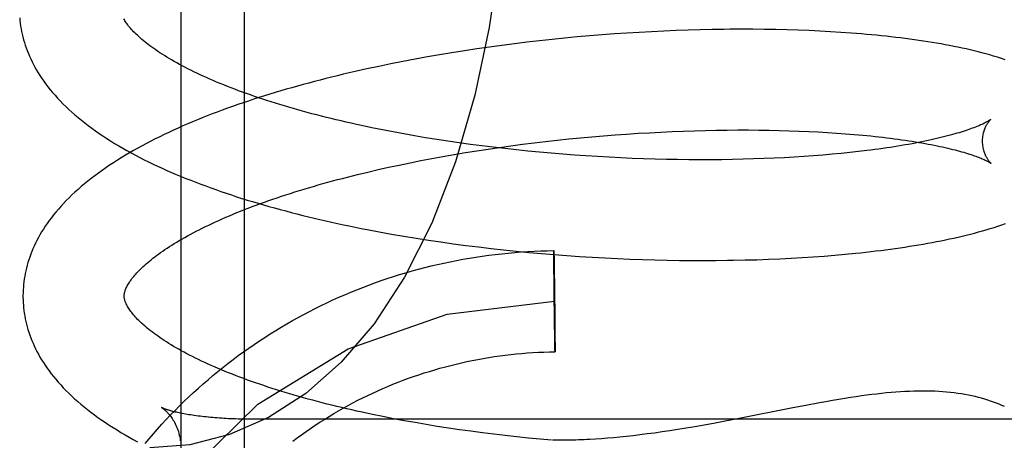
# Model space of a CAD drawing. Header units: inches. Extents: x 0 to 215, y 0 to 139.
# Tile 65 of 111: x 124.7789 to 124.9735, y 51.9182 to 52.0014. Entities that reach past the tile are written whole.
import ezdxf

# ---------------------------------------------------------------- set-up
doc = ezdxf.new("R2010")
doc.units = ezdxf.units.IN
doc.header["$LTSCALE"] = 11.804375
doc.header["$MEASUREMENT"] = 0
doc.linetypes.add('HIDDEN', pattern=[0.2, 0.1, -0.1])
doc.layers.add('DEFAULT_2', color=8, linetype='HIDDEN')

msp = doc.modelspace()

# ---------------------------------------------------------------- linework, layer by layer
at = {"layer": 'DEFAULT_2', "color": 8, "linetype": 'HIDDEN'}
for p, q in [((124.81073, 52.08012), (124.81073, 51.89079)), ((124.82323, 52.07401), (124.82323, 51.9011)), ((124.88657, 51.9977), (124.88409, 51.99745)), ((124.88904, 51.99794), (124.88657, 51.9977)), ((124.89151, 51.99816), (124.88904, 51.99794)), ((124.89398, 51.99836), (124.89151, 51.99816)), ((124.89644, 51.99854), (124.89398, 51.99836)), ((124.89889, 51.99871), (124.89644, 51.99854)), ((124.90133, 51.99886), (124.89889, 51.99871)), ((124.90376, 51.99899), (124.90133, 51.99886)), ((124.90618, 51.99911), (124.90376, 51.99899)), ((124.90859, 51.99921), (124.90618, 51.99911)), ((124.91098, 51.99929), (124.90859, 51.99921)), ((124.91335, 51.99936), (124.91098, 51.99929)), ((124.91571, 51.99941), (124.91335, 51.99936)), ((124.92152, 51.99947), (124.91921, 51.99946)), ((124.9238, 51.99946), (124.92152, 51.99947)), ((124.92606, 51.99944), (124.9238, 51.99946)), ((124.9283, 51.9994), (124.92606, 51.99944)), ((124.93052, 51.99935), (124.9283, 51.9994)), ((124.9327, 51.99928), (124.93052, 51.99935)), ((124.93487, 51.9992), (124.9327, 51.99928)), ((124.937, 51.9991), (124.93487, 51.9992)), ((124.9391, 51.99898), (124.937, 51.9991)), ((124.94117, 51.99885), (124.9391, 51.99898)), ((124.8717, 51.99594), (124.86923, 51.99559)), ((124.87417, 51.99628), (124.8717, 51.99594)), ((124.87665, 51.9966), (124.87417, 51.99628)), ((124.87913, 51.9969), (124.87665, 51.9966)), ((124.88161, 51.99718), (124.87913, 51.9969)), ((124.88409, 51.99745), (124.88161, 51.99718)), ((124.85945, 51.994), (124.85703, 51.99356)), ((124.86188, 51.99442), (124.85945, 51.994)), ((124.86432, 51.99483), (124.86188, 51.99442)), ((124.86677, 51.99521), (124.86432, 51.99483)), ((124.86923, 51.99559), (124.86677, 51.99521)), ((124.84986, 51.99214), (124.8475, 51.99163)), ((124.85224, 51.99263), (124.84986, 51.99214)), ((124.85463, 51.9931), (124.85224, 51.99263)), ((124.85703, 51.99356), (124.85463, 51.9931)), ((124.8475, 51.99163), (124.84516, 51.99111)), ((124.85057, 51.97958), (124.84849, 51.98)), ((124.85267, 51.97918), (124.85057, 51.97958)), ((124.85479, 51.97878), (124.85267, 51.97918)), ((124.85694, 51.9784), (124.85479, 51.97878)), ((124.85911, 51.97804), (124.85694, 51.9784)), ((124.89198, 51.97821), (124.89427, 51.97841)), ((124.89427, 51.97841), (124.89655, 51.97859)), ((124.89655, 51.97859), (124.89882, 51.97875)), ((124.89882, 51.97875), (124.90108, 51.9789)), ((124.90108, 51.9789), (124.90333, 51.97903)), ((124.90333, 51.97903), (124.90557, 51.97915)), ((124.90557, 51.97915), (124.9078, 51.97925)), ((124.9078, 51.97925), (124.91001, 51.97934)), ((124.91001, 51.97934), (124.91221, 51.97941)), ((124.91221, 51.97941), (124.91439, 51.97947)), ((124.91439, 51.97947), (124.91654, 51.97951)), ((124.91654, 51.97951), (124.91868, 51.97954)), ((124.91868, 51.97954), (124.92079, 51.97956)), ((124.92079, 51.97956), (124.92288, 51.97956)), ((124.92288, 51.97956), (124.92494, 51.97954)), ((124.92494, 51.97954), (124.92698, 51.97952)), ((124.92698, 51.97952), (124.92898, 51.97947)), ((124.92898, 51.97947), (124.93096, 51.97942)), ((124.93096, 51.97942), (124.9329, 51.97935)), ((124.9329, 51.97935), (124.93481, 51.97927)), ((124.93481, 51.97927), (124.93668, 51.97918)), ((124.93668, 51.97918), (124.93852, 51.97907)), ((124.93852, 51.97907), (124.94032, 51.97896)), ((124.94032, 51.97896), (124.94208, 51.97883)), ((124.94208, 51.97883), (124.9438, 51.97869)), ((124.8613, 51.97769), (124.85911, 51.97804)), ((124.86351, 51.97735), (124.8613, 51.97769)), ((124.86573, 51.97702), (124.86351, 51.97735)), ((124.86797, 51.97671), (124.86573, 51.97702)), ((124.87022, 51.97642), (124.86797, 51.97671)), ((124.87248, 51.97614), (124.87022, 51.97642)), ((124.87371, 51.97612), (124.87598, 51.97643)), ((124.87598, 51.97643), (124.87826, 51.97673)), ((124.87826, 51.97673), (124.88054, 51.97701)), ((124.88054, 51.97701), (124.88283, 51.97728)), ((124.88283, 51.97728), (124.88511, 51.97754)), ((124.88511, 51.97754), (124.8874, 51.97778)), ((124.8874, 51.97778), (124.88969, 51.978)), ((124.88969, 51.978), (124.89198, 51.97821)), ((124.86254, 51.97433), (124.86475, 51.97471)), ((124.86475, 51.97471), (124.86697, 51.97508)), ((124.86697, 51.97508), (124.8692, 51.97544)), ((124.8692, 51.97544), (124.87145, 51.97579)), ((124.87145, 51.97579), (124.87371, 51.97612)), ((124.87476, 51.97587), (124.87248, 51.97614)), ((124.87704, 51.97562), (124.87476, 51.97587)), ((124.87932, 51.97539), (124.87704, 51.97562)), ((124.88162, 51.97517), (124.87932, 51.97539)), ((124.88391, 51.97496), (124.88162, 51.97517)), ((124.88621, 51.97477), (124.88391, 51.97496)), ((124.8885, 51.9746), (124.88621, 51.97477)), ((124.8908, 51.97444), (124.8885, 51.9746)), ((124.89309, 51.9743), (124.8908, 51.97444)), ((124.93576, 51.97445), (124.93387, 51.97432)), ((124.93761, 51.9746), (124.93576, 51.97445)), ((124.93943, 51.97476), (124.93761, 51.9746)), ((124.94121, 51.97492), (124.93943, 51.97476)), ((124.94295, 51.9751), (124.94121, 51.97492)), ((124.94464, 51.97529), (124.94295, 51.9751)), ((124.94629, 51.97549), (124.94464, 51.97529)), ((124.8518, 51.97219), (124.8539, 51.97264)), ((124.8539, 51.97264), (124.85603, 51.97308)), ((124.85603, 51.97308), (124.85818, 51.97351)), ((124.85818, 51.97351), (124.86035, 51.97393)), ((124.86035, 51.97393), (124.86254, 51.97433)), ((124.89538, 51.97417), (124.89309, 51.9743)), ((124.89766, 51.97405), (124.89538, 51.97417)), ((124.89993, 51.97395), (124.89766, 51.97405)), ((124.90219, 51.97387), (124.89993, 51.97395)), ((124.90444, 51.9738), (124.90219, 51.97387)), ((124.90668, 51.97375), (124.90444, 51.9738)), ((124.9089, 51.97371), (124.90668, 51.97375)), ((124.91111, 51.97368), (124.9089, 51.97371)), ((124.9133, 51.97367), (124.91111, 51.97368)), ((124.91547, 51.97368), (124.9133, 51.97367)), ((124.91762, 51.97369), (124.91547, 51.97368)), ((124.91975, 51.97372), (124.91762, 51.97369)), ((124.92185, 51.97377), (124.91975, 51.97372)), ((124.92392, 51.97383), (124.92185, 51.97377)), ((124.92597, 51.9739), (124.92392, 51.97383)), ((124.92799, 51.97399), (124.92597, 51.9739)), ((124.92999, 51.97408), (124.92799, 51.97399)), ((124.93194, 51.9742), (124.92999, 51.97408)), ((124.93387, 51.97432), (124.93194, 51.9742)), ((124.84565, 51.97076), (124.84767, 51.97125)), ((124.84767, 51.97125), (124.84972, 51.97173)), ((124.84972, 51.97173), (124.8518, 51.97219)), ((124.84996, 51.95943), (124.85236, 51.95899)), ((124.85236, 51.95899), (124.85478, 51.95857)), ((124.85478, 51.95857), (124.85721, 51.95817)), ((124.85721, 51.95817), (124.85965, 51.95779)), ((124.85965, 51.95779), (124.86211, 51.95743)), ((124.86211, 51.95743), (124.86458, 51.95708)), ((124.86458, 51.95708), (124.86705, 51.95675)), ((124.86705, 51.95675), (124.86954, 51.95644)), ((124.86954, 51.95644), (124.87203, 51.95614)), ((124.87203, 51.95614), (124.87453, 51.95587)), ((124.87453, 51.95587), (124.87703, 51.95561)), ((124.87703, 51.95561), (124.87953, 51.95537)), ((124.87953, 51.95537), (124.88204, 51.95514)), ((124.88204, 51.95514), (124.88454, 51.95493)), ((124.88444, 51.95536), (124.88445, 51.95573)), ((124.88444, 51.95494), (124.88444, 51.95536)), ((124.88446, 51.95268), (124.88444, 51.95494)), ((124.88445, 51.95566), (124.88445, 51.95561)), ((124.88445, 51.95561), (124.88446, 51.95549)), ((124.88446, 51.95549), (124.88446, 51.95521)), ((124.88446, 51.95521), (124.88448, 51.9541)), ((124.88454, 51.95493), (124.88704, 51.95474)), ((124.93994, 51.95481), (124.94202, 51.955)), ((124.94202, 51.955), (124.94407, 51.9552)), ((124.88448, 51.9541), (124.88451, 51.95261)), ((124.88704, 51.95474), (124.88954, 51.95457)), ((124.88954, 51.95457), (124.89204, 51.95441)), ((124.89204, 51.95441), (124.89453, 51.95427)), ((124.89453, 51.95427), (124.89701, 51.95415)), ((124.89701, 51.95415), (124.89948, 51.95405)), ((124.89948, 51.95405), (124.90194, 51.95396)), ((124.90194, 51.95396), (124.90439, 51.95389)), ((124.90439, 51.95389), (124.90683, 51.95383)), ((124.90683, 51.95383), (124.90925, 51.95379)), ((124.90925, 51.95379), (124.91166, 51.95377)), ((124.91166, 51.95377), (124.91405, 51.95376)), ((124.91405, 51.95376), (124.91643, 51.95377)), ((124.91643, 51.95377), (124.91878, 51.9538)), ((124.92227, 51.95387), (124.92457, 51.95393)), ((124.92457, 51.95393), (124.92685, 51.95401)), ((124.92685, 51.95401), (124.9291, 51.95411)), ((124.9291, 51.95411), (124.93132, 51.95422)), ((124.93132, 51.95422), (124.93352, 51.95434)), ((124.93352, 51.95434), (124.93569, 51.95449)), ((124.93569, 51.95449), (124.93783, 51.95464)), ((124.93783, 51.95464), (124.93994, 51.95481)), ((124.88447, 51.95205), (124.88446, 51.95268)), ((124.88447, 51.95154), (124.88447, 51.95205)), ((124.88447, 51.95119), (124.88447, 51.95154)), ((124.88448, 51.95083), (124.88447, 51.95119)), ((124.88451, 51.95261), (124.88452, 51.95214)), ((124.88452, 51.95214), (124.88452, 51.95163)), ((124.88452, 51.95163), (124.88453, 51.95111)), ((124.88453, 51.95111), (124.88453, 51.95075)), ((124.88448, 51.95046), (124.88448, 51.95083)), ((124.88448, 51.95008), (124.88448, 51.95046)), ((124.88449, 51.94969), (124.88448, 51.95008)), ((124.88449, 51.9493), (124.88449, 51.94969)), ((124.8845, 51.9489), (124.88449, 51.9493)), ((124.88453, 51.95075), (124.88454, 51.95038)), ((124.88454, 51.95038), (124.88455, 51.95)), ((124.88455, 51.95), (124.88455, 51.94961)), ((124.8845, 51.9485), (124.8845, 51.9489)), ((124.88451, 51.94746), (124.88451, 51.94788)), ((124.88452, 51.94704), (124.88451, 51.94746)), ((124.88456, 51.94901), (124.88456, 51.94861)), ((124.88456, 51.94861), (124.88457, 51.9482)), ((124.88458, 51.94758), (124.88458, 51.94716)), ((124.88453, 51.94599), (124.88452, 51.94641)), ((124.88454, 51.94493), (124.88454, 51.94535)), ((124.88459, 51.94653), (124.88459, 51.9461)), ((124.8846, 51.94547), (124.88461, 51.94504)), ((124.88456, 51.94387), (124.88455, 51.94429)), ((124.88457, 51.94284), (124.88456, 51.94325)), ((124.88461, 51.94441), (124.88462, 51.94399)), ((124.88462, 51.94399), (124.88462, 51.94357)), ((124.88457, 51.94244), (124.88457, 51.94284)), ((124.88459, 51.94146), (124.88458, 51.94185)), ((124.88459, 51.94108), (124.88459, 51.94146)), ((124.88463, 51.94296), (124.88463, 51.94255)), ((124.88463, 51.94255), (124.88464, 51.94215)), ((124.88464, 51.94215), (124.88464, 51.94176)), ((124.88464, 51.94176), (124.88465, 51.94137)), ((124.88465, 51.94137), (124.88465, 51.94099)), ((124.8846, 51.94071), (124.88459, 51.94108)), ((124.8846, 51.94034), (124.8846, 51.94071)), ((124.88461, 51.93982), (124.8846, 51.94034)), ((124.88462, 51.93932), (124.88461, 51.93982)), ((124.88465, 51.94099), (124.88465, 51.94063)), ((124.88465, 51.94063), (124.88466, 51.94026)), ((124.88466, 51.94026), (124.88466, 51.93991)), ((124.88466, 51.93991), (124.88467, 51.93941)), ((124.88467, 51.93941), (124.88467, 51.93877)), ((124.88462, 51.93884), (124.88462, 51.93932)), ((124.88465, 51.93735), (124.88462, 51.93884)), ((124.88467, 51.93877), (124.88469, 51.93651)), ((124.88467, 51.93625), (124.88465, 51.93735)), ((124.88467, 51.93596), (124.88467, 51.93625)), ((124.88468, 51.93584), (124.88467, 51.93596)), ((124.88469, 51.93609), (124.88468, 51.93573)), ((124.88468, 51.93579), (124.88468, 51.93584)), ((124.88469, 51.93651), (124.88469, 51.93609)), ((124.80694, 51.92469), (124.80694, 51.9247)), ((124.93166, 51.92463), (124.92107, 51.92254)), ((124.93426, 51.92513), (124.93166, 51.92463)), ((124.81534, 51.92288), (124.81494, 51.92293)), ((124.81617, 51.9228), (124.81575, 51.92284)), ((124.82345, 51.92239), (124.82298, 51.9224)), ((124.8244, 51.92238), (124.82393, 51.92238)), ((125.04573, 51.92238), (124.82488, 51.92238)), ((124.85068, 51.92291), (124.84861, 51.92334)), ((124.85278, 51.9225), (124.85068, 51.92291)), ((124.8549, 51.9221), (124.85278, 51.9225)), ((124.85705, 51.92172), (124.8549, 51.9221)), ((124.91796, 51.92194), (124.916, 51.92158)), ((124.92107, 51.92254), (124.91796, 51.92194)), ((124.85921, 51.92135), (124.85705, 51.92172)), ((124.8614, 51.92099), (124.85921, 51.92135)), ((124.86361, 51.92065), (124.8614, 51.92099)), ((124.86583, 51.92032), (124.86361, 51.92065)), ((124.86807, 51.92001), (124.86583, 51.92032)), ((124.87032, 51.91971), (124.86807, 51.92001)), ((124.90582, 51.91988), (124.90433, 51.91967)), ((124.90736, 51.92011), (124.90582, 51.91988)), ((124.90895, 51.92036), (124.90736, 51.92011)), ((124.9106, 51.92063), (124.90895, 51.92036)), ((124.91232, 51.92092), (124.9106, 51.92063)), ((124.91412, 51.92124), (124.91232, 51.92092)), ((124.916, 51.92158), (124.91412, 51.92124)), ((124.87258, 51.91942), (124.87032, 51.91971)), ((124.87486, 51.91915), (124.87258, 51.91942)), ((124.87714, 51.9189), (124.87486, 51.91915)), ((124.87943, 51.91866), (124.87714, 51.9189)), ((124.88172, 51.91843), (124.87943, 51.91866)), ((124.88399, 51.91823), (124.88172, 51.91843)), ((124.89384, 51.91855), (124.89268, 51.91847)), ((124.89503, 51.91864), (124.89384, 51.91855)), ((124.89625, 51.91874), (124.89503, 51.91864)), ((124.8975, 51.91886), (124.89625, 51.91874)), ((124.89878, 51.91899), (124.8975, 51.91886)), ((124.9001, 51.91914), (124.89878, 51.91899)), ((124.90147, 51.9193), (124.9001, 51.91914)), ((124.90288, 51.91948), (124.90147, 51.9193)), ((124.90433, 51.91967), (124.90288, 51.91948))]:
    msp.add_line(p, q, dxfattribs=at)
for points in [[(124.87526, 52.04171), (124.87487, 52.02761), (124.87368, 52.01359), (124.87168, 51.99982), (124.86883, 51.98641), (124.86502, 51.97327), (124.86033, 51.96115), (124.85494, 51.95047), (124.84892, 51.94126), (124.84242, 51.93365), (124.83544, 51.92748), (124.82807, 51.92273), (124.82038, 51.91936), (124.81251, 51.91736), (124.80461, 51.91671)], [(124.7789, 52.00172), (124.77895, 52.00118), (124.77901, 52.00064), (124.77909, 52.0001), (124.77918, 51.99956), (124.77928, 51.99902), (124.7794, 51.99848), (124.77953, 51.99795), (124.77967, 51.9974), (124.77983, 51.99686), (124.78, 51.99632), (124.78019, 51.99578), (124.78039, 51.99524), (124.78061, 51.99469), (124.78084, 51.99415), (124.78108, 51.9936), (124.78135, 51.99306), (124.78163, 51.99251), (124.78192, 51.99196), (124.78223, 51.99141), (124.78257, 51.99086), (124.78291, 51.9903), (124.78328, 51.98975), (124.78367, 51.98919), (124.78407, 51.98864), (124.78449, 51.98808), (124.78494, 51.98752), (124.7854, 51.98696), (124.78588, 51.98641), (124.78638, 51.98585), (124.7869, 51.9853), (124.78744, 51.98474), (124.78801, 51.98419), (124.78859, 51.98364), (124.78918, 51.98309), (124.7898, 51.98255), (124.79044, 51.98201), (124.79109, 51.98148), (124.79176, 51.98095), (124.79244, 51.98042), (124.79314, 51.9799), (124.79386, 51.97939), (124.79459, 51.97888), (124.79534, 51.97838), (124.7961, 51.97788), (124.79687, 51.97739), (124.79766, 51.97691), (124.79846, 51.97643), (124.79927, 51.97596), (124.80009, 51.97549), (124.80092, 51.97503), (124.80177, 51.97458), (124.80262, 51.97413), (124.80349, 51.97369), (124.80437, 51.97326), (124.80525, 51.97283), (124.80615, 51.97241), (124.80706, 51.97199), (124.80798, 51.97158), (124.8089, 51.97118), (124.80984, 51.97078), (124.81079, 51.97038), (124.81174, 51.96999), (124.81271, 51.96961), (124.81368, 51.96923), (124.81466, 51.96886), (124.81565, 51.96849), (124.81665, 51.96812), (124.81766, 51.96777), (124.81867, 51.96741), (124.8197, 51.96707), (124.82073, 51.96672), (124.82177, 51.96638), (124.82282, 51.96605), (124.82387, 51.96572), (124.82493, 51.9654), (124.826, 51.96508), (124.82708, 51.96476), (124.82816, 51.96445), (124.82926, 51.96415), (124.83035, 51.96385), (124.83146, 51.96355), (124.83257, 51.96326), (124.83369, 51.96297), (124.83482, 51.96269), (124.83595, 51.96241), (124.83708, 51.96214), (124.83823, 51.96187), (124.83938, 51.96161), (124.84053, 51.96135), (124.84169, 51.96109), (124.84286, 51.96084), (124.84403, 51.96059), (124.8452, 51.96035), (124.84639, 51.96011), (124.84757, 51.95988), (124.84996, 51.95943)], [(124.84849, 51.98), (124.84644, 51.98044), (124.84543, 51.98066), (124.84442, 51.98088), (124.84342, 51.98111), (124.84243, 51.98134), (124.84145, 51.98157), (124.84047, 51.98181), (124.8395, 51.98205), (124.83855, 51.98229), (124.8376, 51.98253), (124.83665, 51.98278), (124.83572, 51.98303), (124.8348, 51.98328), (124.83389, 51.98353), (124.83298, 51.98379), (124.83209, 51.98405), (124.8312, 51.98431), (124.83033, 51.98457), (124.82946, 51.98484), (124.82861, 51.98511), (124.82776, 51.98538), (124.82693, 51.98565), (124.82611, 51.98593), (124.82529, 51.9862), (124.82449, 51.98648), (124.8237, 51.98676), (124.82293, 51.98704), (124.82216, 51.98732), (124.82141, 51.9876), (124.82066, 51.98789), (124.81993, 51.98817), (124.81921, 51.98846), (124.81851, 51.98875), (124.81781, 51.98904), (124.81713, 51.98933), (124.81646, 51.98962), (124.81581, 51.98991), (124.81516, 51.9902), (124.81453, 51.99049), (124.81391, 51.99078), (124.8133, 51.99107), (124.81271, 51.99137), (124.81213, 51.99166), (124.81156, 51.99195), (124.811, 51.99224), (124.81046, 51.99253), (124.80994, 51.99282), (124.80942, 51.99311), (124.80892, 51.9934), (124.80844, 51.99368), (124.80796, 51.99397), (124.8075, 51.99425), (124.80706, 51.99454), (124.80662, 51.99482), (124.8062, 51.9951), (124.80579, 51.99538), (124.80539, 51.99565), (124.80501, 51.99593), (124.80464, 51.9962), (124.80429, 51.99647), (124.80394, 51.99673), (124.80361, 51.997), (124.8033, 51.99726), (124.80299, 51.99751), (124.8027, 51.99777), (124.80242, 51.99802), (124.80215, 51.99827), (124.8019, 51.99851), (124.80165, 51.99875), (124.80142, 51.99899), (124.8012, 51.99922), (124.80099, 51.99945), (124.80079, 51.99968), (124.80061, 51.9999), (124.80043, 52.00011), (124.80027, 52.00032), (124.80011, 52.00053), (124.79997, 52.00073), (124.79983, 52.00093), (124.7997, 52.00112), (124.79958, 52.00132), (124.79948, 52.0015)], [(124.91921, 51.99946), (124.91805, 51.99945), (124.91571, 51.99941)], [(124.97364, 51.99344), (124.97288, 51.99369), (124.97212, 51.99393), (124.97135, 51.99416), (124.97059, 51.99439), (124.96982, 51.9946), (124.96905, 51.99481), (124.96828, 51.99501), (124.9675, 51.9952), (124.96671, 51.99539), (124.96592, 51.99557), (124.96511, 51.99574), (124.96429, 51.99592), (124.96347, 51.99608), (124.96264, 51.99625), (124.9618, 51.99641), (124.96095, 51.99656), (124.96009, 51.99671), (124.95923, 51.99685), (124.95835, 51.99699), (124.95747, 51.99713), (124.95658, 51.99726), (124.95568, 51.99739), (124.95478, 51.99752), (124.95386, 51.99764), (124.95293, 51.99775), (124.952, 51.99787), (124.95106, 51.99797), (124.95011, 51.99808), (124.94915, 51.99818), (124.94818, 51.99828), (124.9472, 51.99837), (124.94622, 51.99846), (124.94522, 51.99855), (124.94422, 51.99863), (124.94321, 51.99871), (124.94117, 51.99885)], [(124.84516, 51.99111), (124.844, 51.99084), (124.84284, 51.99057), (124.84169, 51.99029), (124.84054, 51.99001), (124.8394, 51.98972), (124.83826, 51.98943), (124.83713, 51.98914), (124.83601, 51.98884), (124.83489, 51.98854), (124.83378, 51.98823), (124.83268, 51.98792), (124.83158, 51.9876), (124.83048, 51.98728), (124.8294, 51.98696), (124.82832, 51.98663), (124.82725, 51.9863), (124.82618, 51.98596), (124.82513, 51.98562), (124.82408, 51.98527), (124.82303, 51.98492), (124.822, 51.98457), (124.82097, 51.98421), (124.81995, 51.98384), (124.81894, 51.98347), (124.81794, 51.9831), (124.81695, 51.98272), (124.81596, 51.98234), (124.81498, 51.98195), (124.81401, 51.98156), (124.81305, 51.98116), (124.8121, 51.98075), (124.81116, 51.98035), (124.81022, 51.97993), (124.8093, 51.97952), (124.80838, 51.97909), (124.80748, 51.97866), (124.80658, 51.97823), (124.8057, 51.97779), (124.80482, 51.97735), (124.80395, 51.9769), (124.8031, 51.97644), (124.80225, 51.97598), (124.80142, 51.97551), (124.8006, 51.97504), (124.79979, 51.97456), (124.79898, 51.97408), (124.7982, 51.97359), (124.79742, 51.97309), (124.79666, 51.97259), (124.79591, 51.97208), (124.79517, 51.97157), (124.79445, 51.97105), (124.79374, 51.97052), (124.79304, 51.96999), (124.79237, 51.96946), (124.7917, 51.96892), (124.79106, 51.96838), (124.79043, 51.96783), (124.78982, 51.96728), (124.78923, 51.96672), (124.78865, 51.96616), (124.78809, 51.9656), (124.78756, 51.96504), (124.78704, 51.96447), (124.78654, 51.96391), (124.78606, 51.96334), (124.7856, 51.96278), (124.78516, 51.96221), (124.78474, 51.96165), (124.78434, 51.96109), (124.78395, 51.96053), (124.78359, 51.95996), (124.78324, 51.9594), (124.78291, 51.95885), (124.7826, 51.95829), (124.78231, 51.95774), (124.78203, 51.95718), (124.78177, 51.95663), (124.78152, 51.95608), (124.7813, 51.95554), (124.78108, 51.95499), (124.78088, 51.95444), (124.7807, 51.9539), (124.78053, 51.95336), (124.78037, 51.95282), (124.78023, 51.95228), (124.7801, 51.95174), (124.77999, 51.9512), (124.77989, 51.95066), (124.7798, 51.95012), (124.77973, 51.94958), (124.77966, 51.94905), (124.77962, 51.94851), (124.77958, 51.94797), (124.77956, 51.94744), (124.77955, 51.9469), (124.77955, 51.94646)], [(124.97076, 51.98163), (124.97076, 51.98163), (124.97074, 51.98161), (124.97071, 51.98159), (124.97068, 51.98157), (124.97063, 51.98154), (124.97057, 51.9815), (124.97051, 51.98146), (124.97043, 51.98141), (124.97034, 51.98135), (124.97024, 51.98129), (124.97013, 51.98123), (124.97001, 51.98116), (124.96987, 51.98108), (124.96972, 51.98101), (124.96956, 51.98092), (124.96938, 51.98084), (124.96919, 51.98074), (124.96899, 51.98065), (124.96877, 51.98055), (124.96853, 51.98045), (124.96828, 51.98034), (124.96802, 51.98024), (124.96774, 51.98013), (124.96745, 51.98001), (124.96714, 51.97989), (124.96681, 51.97978), (124.96647, 51.97966), (124.96612, 51.97953), (124.96575, 51.97941), (124.96536, 51.97928), (124.96496, 51.97916), (124.96455, 51.97903), (124.96411, 51.9789), (124.96367, 51.97877), (124.96321, 51.97864), (124.96273, 51.97851), (124.96224, 51.97838), (124.96173, 51.97825), (124.96121, 51.97812), (124.96068, 51.97799), (124.96012, 51.97786), (124.95956, 51.97773), (124.95898, 51.9776), (124.95839, 51.97747), (124.95778, 51.97734), (124.95716, 51.97722), (124.95653, 51.97709), (124.95588, 51.97697), (124.95522, 51.97684), (124.95454, 51.97672), (124.95385, 51.9766), (124.95315, 51.97648), (124.95244, 51.97636), (124.95171, 51.97625), (124.95097, 51.97613), (124.95022, 51.97602), (124.94946, 51.97591), (124.94869, 51.9758), (124.9479, 51.97569), (124.9471, 51.97559), (124.94629, 51.97549)], [(124.96917, 51.97726), (124.96917, 51.97751), (124.96918, 51.97777), (124.9692, 51.97802), (124.96923, 51.97827), (124.96927, 51.97852), (124.96931, 51.97875), (124.96936, 51.97898), (124.96942, 51.9792), (124.96948, 51.9794), (124.96954, 51.9796), (124.96961, 51.97979), (124.96968, 51.97997), (124.96975, 51.98013), (124.96983, 51.98029), (124.9699, 51.98044), (124.96997, 51.98057), (124.97004, 51.9807), (124.97011, 51.98082), (124.97018, 51.98093), (124.97025, 51.98103), (124.97032, 51.98112), (124.97038, 51.9812), (124.97044, 51.98128), (124.97049, 51.98134), (124.97054, 51.98141), (124.97059, 51.98146), (124.97063, 51.9815), (124.97067, 51.98154), (124.9707, 51.98158), (124.97073, 51.9816), (124.97075, 51.98162), (124.97076, 51.98163), (124.97077, 51.98164)], [(124.9438, 51.97869), (124.94548, 51.97854), (124.9463, 51.97846), (124.94711, 51.97838), (124.94791, 51.97829), (124.94869, 51.9782), (124.94947, 51.97812), (124.95023, 51.97802), (124.95099, 51.97793), (124.95173, 51.97783), (124.95246, 51.97774), (124.95317, 51.97764), (124.95387, 51.97754), (124.95456, 51.97743), (124.95524, 51.97733), (124.9559, 51.97722), (124.95655, 51.97711), (124.95719, 51.977), (124.95781, 51.97689), (124.95842, 51.97678), (124.95902, 51.97667), (124.9596, 51.97655), (124.96017, 51.97644), (124.96072, 51.97632), (124.96126, 51.9762), (124.96178, 51.97609), (124.96229, 51.97597), (124.96278, 51.97585), (124.96326, 51.97573), (124.96372, 51.97561), (124.96417, 51.9755), (124.96461, 51.97538), (124.96503, 51.97526), (124.96543, 51.97515), (124.96582, 51.97503), (124.96619, 51.97492), (124.96655, 51.9748), (124.96689, 51.97469), (124.96722, 51.97458), (124.96753, 51.97447), (124.96783, 51.97437), (124.96811, 51.97426), (124.96837, 51.97416), (124.96862, 51.97406), (124.96886, 51.97397), (124.96908, 51.97387), (124.96928, 51.97378), (124.96948, 51.9737), (124.96966, 51.97361), (124.96982, 51.97354), (124.96997, 51.97346), (124.97011, 51.97339), (124.97024, 51.97333), (124.97035, 51.97326), (124.97045, 51.97321), (124.97054, 51.97316), (124.97062, 51.97311), (124.97068, 51.97307), (124.97074, 51.97303), (124.97079, 51.973), (124.97082, 51.97298), (124.97085, 51.97296), (124.97085, 51.97295)], [(124.97085, 51.97295), (124.97087, 51.97294), (124.97088, 51.97294), (124.97087, 51.97294), (124.97086, 51.97295), (124.97084, 51.97297), (124.97081, 51.973), (124.97078, 51.97303), (124.97074, 51.97306), (124.97069, 51.97311), (124.97065, 51.97316), (124.97059, 51.97322), (124.97054, 51.97329), (124.97048, 51.97336), (124.97041, 51.97344), (124.97034, 51.97353), (124.97028, 51.97363), (124.9702, 51.97374), (124.97013, 51.97386), (124.97005, 51.97398), (124.96998, 51.97412), (124.9699, 51.97426), (124.96982, 51.97441), (124.96975, 51.97458), (124.96967, 51.97475), (124.9696, 51.97494), (124.96953, 51.97514), (124.96947, 51.97534), (124.96941, 51.97556), (124.96935, 51.97578), (124.9693, 51.97602), (124.96926, 51.97626), (124.96922, 51.97651), (124.9692, 51.97677), (124.96918, 51.97703), (124.96917, 51.97726)], [(124.79955, 51.94671), (124.79955, 51.94682), (124.79955, 51.94694), (124.79956, 51.94706), (124.79958, 51.94718), (124.7996, 51.94731), (124.79963, 51.94744), (124.79967, 51.94759), (124.79971, 51.94773), (124.79977, 51.94789), (124.79983, 51.94805), (124.7999, 51.94822), (124.79998, 51.9484), (124.80007, 51.94858), (124.80016, 51.94876), (124.80027, 51.94895), (124.80038, 51.94915), (124.8005, 51.94934), (124.80063, 51.94954), (124.80077, 51.94975), (124.80092, 51.94996), (124.80109, 51.95018), (124.80126, 51.9504), (124.80144, 51.95062), (124.80163, 51.95085), (124.80184, 51.95109), (124.80205, 51.95132), (124.80228, 51.95157), (124.80252, 51.95181), (124.80277, 51.95207), (124.80304, 51.95232), (124.80331, 51.95258), (124.8036, 51.95284), (124.8039, 51.95311), (124.80421, 51.95337), (124.80453, 51.95365), (124.80487, 51.95392), (124.80522, 51.9542), (124.80558, 51.95448), (124.80596, 51.95476), (124.80635, 51.95505), (124.80675, 51.95534), (124.80717, 51.95563), (124.8076, 51.95592), (124.80804, 51.95622), (124.80849, 51.95651), (124.80896, 51.95681), (124.80944, 51.95711), (124.80994, 51.95741), (124.81044, 51.95771), (124.81096, 51.95801), (124.8115, 51.95832), (124.81205, 51.95862), (124.81261, 51.95893), (124.81318, 51.95924), (124.81377, 51.95954), (124.81437, 51.95985), (124.81498, 51.96016), (124.81561, 51.96047), (124.81625, 51.96077), (124.8169, 51.96108), (124.81756, 51.96139), (124.81824, 51.96169), (124.81892, 51.962), (124.81962, 51.9623), (124.82034, 51.96261), (124.82106, 51.96291), (124.8218, 51.96322), (124.82254, 51.96352), (124.8233, 51.96382), (124.82407, 51.96412), (124.82486, 51.96442), (124.82565, 51.96471), (124.82646, 51.96501), (124.82727, 51.9653), (124.8281, 51.9656), (124.82894, 51.96589), (124.82979, 51.96618), (124.83065, 51.96647), (124.83151, 51.96675), (124.83239, 51.96703), (124.83328, 51.96732), (124.83418, 51.9676), (124.83509, 51.96787), (124.836, 51.96815), (124.83693, 51.96842), (124.83786, 51.96869), (124.83881, 51.96896), (124.83976, 51.96922), (124.84072, 51.96949), (124.84169, 51.96975), (124.84267, 51.97), (124.84365, 51.97026), (124.84465, 51.97051), (124.84565, 51.97076)], [(124.94407, 51.9552), (124.94508, 51.95531), (124.94608, 51.95542), (124.94708, 51.95553), (124.94806, 51.95565), (124.94904, 51.95577), (124.95001, 51.95589), (124.95097, 51.95602), (124.95192, 51.95615), (124.95287, 51.95628), (124.9538, 51.95642), (124.95472, 51.95657), (124.95564, 51.95671), (124.95655, 51.95686), (124.95745, 51.95701), (124.95834, 51.95717), (124.95922, 51.95733), (124.96009, 51.9575), (124.96095, 51.95767), (124.96181, 51.95784), (124.96265, 51.95802), (124.96349, 51.9582), (124.96432, 51.95839), (124.96514, 51.95858), (124.96595, 51.95878), (124.96676, 51.95898), (124.96755, 51.95919), (124.96834, 51.9594), (124.96912, 51.95962), (124.96989, 51.95984), (124.97067, 51.96008), (124.97144, 51.96032), (124.9722, 51.96057), (124.97295, 51.96082), (124.97368, 51.96108)], [(124.80369, 51.91758), (124.8045, 51.91855), (124.80532, 51.91951), (124.80616, 51.92046), (124.80701, 51.92139), (124.80786, 51.92232), (124.80873, 51.92324), (124.80962, 51.92415), (124.81051, 51.92505), (124.81141, 51.92594), (124.81233, 51.92681), (124.81326, 51.92768), (124.8142, 51.92853), (124.81515, 51.92938), (124.81611, 51.93021), (124.81708, 51.93103), (124.81806, 51.93184), (124.81905, 51.93264), (124.82005, 51.93342), (124.82106, 51.9342), (124.82208, 51.93496), (124.82311, 51.93571), (124.82415, 51.93644), (124.8252, 51.93717), (124.82626, 51.93788), (124.82732, 51.93858), (124.8284, 51.93927), (124.82949, 51.93994), (124.83058, 51.9406), (124.83168, 51.94125), (124.83279, 51.94189), (124.83391, 51.94251), (124.83503, 51.94312), (124.83617, 51.94371), (124.83731, 51.9443), (124.83846, 51.94487), (124.83961, 51.94542), (124.84078, 51.94596), (124.84195, 51.94649), (124.84312, 51.947), (124.8443, 51.9475), (124.84549, 51.94799), (124.84669, 51.94846), (124.84789, 51.94891), (124.8491, 51.94936), (124.85031, 51.94978), (124.85153, 51.9502), (124.85275, 51.9506), (124.85398, 51.95098), (124.85521, 51.95135), (124.85645, 51.95171), (124.85769, 51.95205), (124.85893, 51.95237), (124.86018, 51.95268), (124.86144, 51.95298), (124.86269, 51.95326), (124.86396, 51.95353), (124.86522, 51.95378), (124.86649, 51.95401), (124.86776, 51.95424), (124.86903, 51.95444), (124.87031, 51.95463), (124.87158, 51.95481), (124.87286, 51.95497), (124.87415, 51.95511), (124.87543, 51.95524), (124.87671, 51.95536), (124.878, 51.95546), (124.87929, 51.95554), (124.88058, 51.95561), (124.88187, 51.95567), (124.88316, 51.9557), (124.88445, 51.95573)], [(124.88445, 51.95573), (124.88445, 51.95572), (124.88445, 51.95571), (124.88445, 51.9557), (124.88445, 51.95569), (124.88445, 51.95566)], [(124.91878, 51.9538), (124.91995, 51.95382), (124.92227, 51.95387)], [(124.88455, 51.94961), (124.88456, 51.94921), (124.88456, 51.94901)], [(124.88451, 51.94788), (124.8845, 51.94829), (124.8845, 51.9485)], [(124.88457, 51.9482), (124.88457, 51.94779), (124.88458, 51.94758)], [(124.88458, 51.94716), (124.88459, 51.94674), (124.88459, 51.94653)], [(124.77955, 51.94646), (124.77956, 51.94601), (124.77958, 51.94547), (124.77962, 51.94494), (124.77967, 51.9444), (124.77973, 51.94387), (124.77981, 51.94333), (124.7799, 51.9428), (124.78, 51.94226), (124.78011, 51.94173), (124.78024, 51.94119), (124.78038, 51.94065), (124.78054, 51.94011), (124.78071, 51.93958), (124.78089, 51.93904), (124.78109, 51.9385), (124.7813, 51.93796), (124.78153, 51.93742), (124.78177, 51.93688), (124.78203, 51.93633), (124.78231, 51.93579), (124.7826, 51.93524), (124.78291, 51.93469), (124.78323, 51.93415), (124.78358, 51.9336), (124.78394, 51.93305), (124.78432, 51.93249), (124.78472, 51.93194), (124.78513, 51.93139), (124.78557, 51.93083), (124.78603, 51.93028), (124.7865, 51.92973), (124.787, 51.92917), (124.78751, 51.92862), (124.78804, 51.92807), (124.7886, 51.92752), (124.78917, 51.92698), (124.78976, 51.92643), (124.79037, 51.92589), (124.79099, 51.92536), (124.79164, 51.92482), (124.7923, 51.9243), (124.79297, 51.92377), (124.79367, 51.92326), (124.79437, 51.92274), (124.7951, 51.92224), (124.79583, 51.92174), (124.79658, 51.92124), (124.79735, 51.92075), (124.79813, 51.92027), (124.79891, 51.91979), (124.79972, 51.91932), (124.80053, 51.91886), (124.80135, 51.9184), (124.80219, 51.91795)], [(124.79073, 51.85453), (124.79309, 51.87448), (124.80005, 51.89375), (124.81107, 51.91081), (124.82594, 51.92534), (124.84378, 51.93633), (124.86339, 51.94317), (124.88457, 51.94573)], [(124.84861, 51.92334), (124.84656, 51.92378), (124.84555, 51.924), (124.84455, 51.92422), (124.84355, 51.92445), (124.84256, 51.92469), (124.84158, 51.92492), (124.84061, 51.92516), (124.83965, 51.9254), (124.83869, 51.92564), (124.83775, 51.92589), (124.83681, 51.92614), (124.83588, 51.92639), (124.83496, 51.92664), (124.83405, 51.9269), (124.83315, 51.92716), (124.83226, 51.92742), (124.83138, 51.92768), (124.83051, 51.92795), (124.82965, 51.92822), (124.8288, 51.92849), (124.82796, 51.92876), (124.82714, 51.92903), (124.82632, 51.92931), (124.82551, 51.92958), (124.82472, 51.92986), (124.82393, 51.93014), (124.82316, 51.93043), (124.8224, 51.93071), (124.82165, 51.93099), (124.82092, 51.93128), (124.82019, 51.93157), (124.81948, 51.93185), (124.81878, 51.93214), (124.81809, 51.93243), (124.81742, 51.93272), (124.81676, 51.93301), (124.81611, 51.9333), (124.81547, 51.9336), (124.81484, 51.93389), (124.81423, 51.93418), (124.81363, 51.93447), (124.81305, 51.93477), (124.81247, 51.93506), (124.81191, 51.93535), (124.81137, 51.93564), (124.81083, 51.93593), (124.81032, 51.93622), (124.80981, 51.93651), (124.80932, 51.9368), (124.80884, 51.93709), (124.80837, 51.93737), (124.80792, 51.93766), (124.80748, 51.93794), (124.80705, 51.93822), (124.80664, 51.9385), (124.80624, 51.93878), (124.80585, 51.93905), (124.80548, 51.93932), (124.80512, 51.93959), (124.80477, 51.93986), (124.80444, 51.94012), (124.80412, 51.94038), (124.80381, 51.94064), (124.80351, 51.9409), (124.80322, 51.94115), (124.80295, 51.9414), (124.80269, 51.94165), (124.80245, 51.94189), (124.80221, 51.94213), (124.80199, 51.94236), (124.80178, 51.94259), (124.80157, 51.94282), (124.80138, 51.94304), (124.8012, 51.94326), (124.80103, 51.94347), (124.80087, 51.94368), (124.80073, 51.94388), (124.80059, 51.94408), (124.80046, 51.94427), (124.80034, 51.94446), (124.80023, 51.94465), (124.80013, 51.94483), (124.80004, 51.94501), (124.79995, 51.94518), (124.79988, 51.94535), (124.79981, 51.94551), (124.79975, 51.94567), (124.7997, 51.94582), (124.79966, 51.94596), (124.79962, 51.9461), (124.7996, 51.94623), (124.79957, 51.94636), (124.79956, 51.94648), (124.79955, 51.9466), (124.79955, 51.94671)], [(124.88452, 51.94641), (124.88452, 51.94683), (124.88452, 51.94704)], [(124.88454, 51.94535), (124.88453, 51.94577), (124.88453, 51.94599)], [(124.88459, 51.9461), (124.8846, 51.94568), (124.8846, 51.94547)], [(124.88455, 51.94429), (124.88455, 51.94471), (124.88454, 51.94493)], [(124.88456, 51.94325), (124.88456, 51.94367), (124.88456, 51.94387)], [(124.88461, 51.94504), (124.88461, 51.94462), (124.88461, 51.94441)], [(124.88462, 51.94357), (124.88463, 51.94316), (124.88463, 51.94296)], [(124.88458, 51.94185), (124.88458, 51.94224), (124.88457, 51.94244)], [(124.83287, 51.91805), (124.83373, 51.9187), (124.8346, 51.91934), (124.83549, 51.91997), (124.83638, 51.92058), (124.83728, 51.92119), (124.83818, 51.92179), (124.8391, 51.92237), (124.84002, 51.92294), (124.84095, 51.9235), (124.84189, 51.92405), (124.84283, 51.92459), (124.84379, 51.92512), (124.84475, 51.92563), (124.84571, 51.92613), (124.84668, 51.92662), (124.84766, 51.9271), (124.84865, 51.92757), (124.84964, 51.92802), (124.85064, 51.92846), (124.85164, 51.92889), (124.85265, 51.92931), (124.85366, 51.92971), (124.85468, 51.9301), (124.85571, 51.93048), (124.85674, 51.93084), (124.85777, 51.9312), (124.85881, 51.93154), (124.85985, 51.93186), (124.8609, 51.93218), (124.86195, 51.93248), (124.86301, 51.93277), (124.86407, 51.93304), (124.86513, 51.9333), (124.8662, 51.93355), (124.86727, 51.93379), (124.86834, 51.93401), (124.86942, 51.93422), (124.8705, 51.93441), (124.87158, 51.9346), (124.87266, 51.93476), (124.87375, 51.93492), (124.87483, 51.93506), (124.87592, 51.93519), (124.87702, 51.9353), (124.87811, 51.93541), (124.8792, 51.93549), (124.8803, 51.93557), (124.88139, 51.93563), (124.88249, 51.93567), (124.88359, 51.93571), (124.88468, 51.93573)], [(124.88468, 51.93573), (124.88468, 51.93573), (124.88468, 51.93574), (124.88468, 51.93575), (124.88468, 51.93577), (124.88468, 51.93579)], [(124.97347, 51.92488), (124.97296, 51.92511), (124.97243, 51.92534), (124.97189, 51.92556), (124.97133, 51.92577), (124.97076, 51.92597), (124.97018, 51.92616), (124.96958, 51.92635), (124.96897, 51.92653), (124.96834, 51.9267), (124.9677, 51.92686), (124.96704, 51.92701), (124.96637, 51.92715), (124.96569, 51.92728), (124.96499, 51.92739), (124.96427, 51.9275), (124.96355, 51.9276), (124.96281, 51.92768), (124.96205, 51.92776), (124.96129, 51.92782), (124.96051, 51.92787), (124.95972, 51.92791), (124.95892, 51.92793), (124.9581, 51.92795), (124.95727, 51.92795), (124.95643, 51.92795), (124.95558, 51.92793), (124.95471, 51.9279), (124.95383, 51.92786), (124.95294, 51.9278), (124.95203, 51.92774), (124.95111, 51.92766), (124.95018, 51.92758), (124.94922, 51.92748), (124.94825, 51.92738), (124.94727, 51.92726), (124.94626, 51.92713), (124.94523, 51.92699), (124.94417, 51.92684), (124.94308, 51.92667), (124.94194, 51.92649), (124.94074, 51.9263), (124.93951, 51.92609), (124.93822, 51.92586), (124.93691, 51.92563), (124.93426, 51.92513)], [(124.80694, 51.92469), (124.80694, 51.9247), (124.80694, 51.92469), (124.80696, 51.92468), (124.80698, 51.92467), (124.80701, 51.92465), (124.80705, 51.92462), (124.8071, 51.92459), (124.80715, 51.92456), (124.80721, 51.92451), (124.80728, 51.92446), (124.80736, 51.9244), (124.80744, 51.92433), (124.80753, 51.92426), (124.80763, 51.92417), (124.80773, 51.92408), (124.80784, 51.92398), (124.80796, 51.92386), (124.80808, 51.92374), (124.8082, 51.9236), (124.80833, 51.92345), (124.80847, 51.92329), (124.80861, 51.92312), (124.80875, 51.92294), (124.80889, 51.92273), (124.80904, 51.92252), (124.80919, 51.92229), (124.80933, 51.92205), (124.80948, 51.92179), (124.80962, 51.92151), (124.80976, 51.92122), (124.80989, 51.92092), (124.81002, 51.92061), (124.81014, 51.92028), (124.81025, 51.91995), (124.81035, 51.9196), (124.81044, 51.91925), (124.81052, 51.91889), (124.81058, 51.91852), (124.81064, 51.91815)], [(124.82523, 51.92238), (124.82441, 51.92238), (124.82394, 51.92238), (124.82346, 51.92239), (124.82299, 51.9224), (124.82252, 51.92241), (124.82204, 51.92243), (124.82157, 51.92244), (124.82111, 51.92246), (124.82064, 51.92248), (124.82018, 51.9225), (124.81972, 51.92253), (124.81926, 51.92255), (124.81881, 51.92258), (124.81836, 51.92261), (124.81791, 51.92264), (124.81747, 51.92268), (124.81704, 51.92272), (124.81661, 51.92276), (124.81618, 51.9228), (124.81576, 51.92284), (124.81535, 51.92288), (124.81495, 51.92293), (124.81455, 51.92298), (124.81416, 51.92303), (124.81377, 51.92308), (124.8134, 51.92313), (124.81303, 51.92318), (124.81267, 51.92324), (124.81232, 51.92329), (124.81198, 51.92335), (124.81165, 51.92341), (124.81133, 51.92347), (124.81102, 51.92353), (124.81073, 51.92359), (124.81044, 51.92365), (124.81016, 51.92371), (124.80989, 51.92377), (124.80964, 51.92382), (124.8094, 51.92388), (124.80916, 51.92394), (124.80894, 51.924), (124.80874, 51.92406), (124.80854, 51.92411), (124.80836, 51.92417), (124.80818, 51.92422), (124.80802, 51.92427), (124.80788, 51.92432), (124.80774, 51.92437), (124.80761, 51.92441), (124.8075, 51.92446), (124.8074, 51.92449), (124.8073, 51.92453), (124.80722, 51.92456), (124.80715, 51.92459), (124.80709, 51.92462), (124.80704, 51.92464), (124.807, 51.92466), (124.80697, 51.92468), (124.80695, 51.92469), (124.80694, 51.92469)], [(124.81971, 51.92253), (124.81925, 51.92255), (124.8188, 51.92258)], [(124.82109, 51.92246), (124.82063, 51.92248), (124.82017, 51.9225)], [(124.89268, 51.91847), (124.89155, 51.9184), (124.89099, 51.91837), (124.89044, 51.91835), (124.88989, 51.91832), (124.88935, 51.9183), (124.88881, 51.91828), (124.88828, 51.91827), (124.88775, 51.91825), (124.88418, 51.91823)]]:
    msp.add_lwpolyline(points, dxfattribs=at)

doc.saveas('drawing.dxf')
